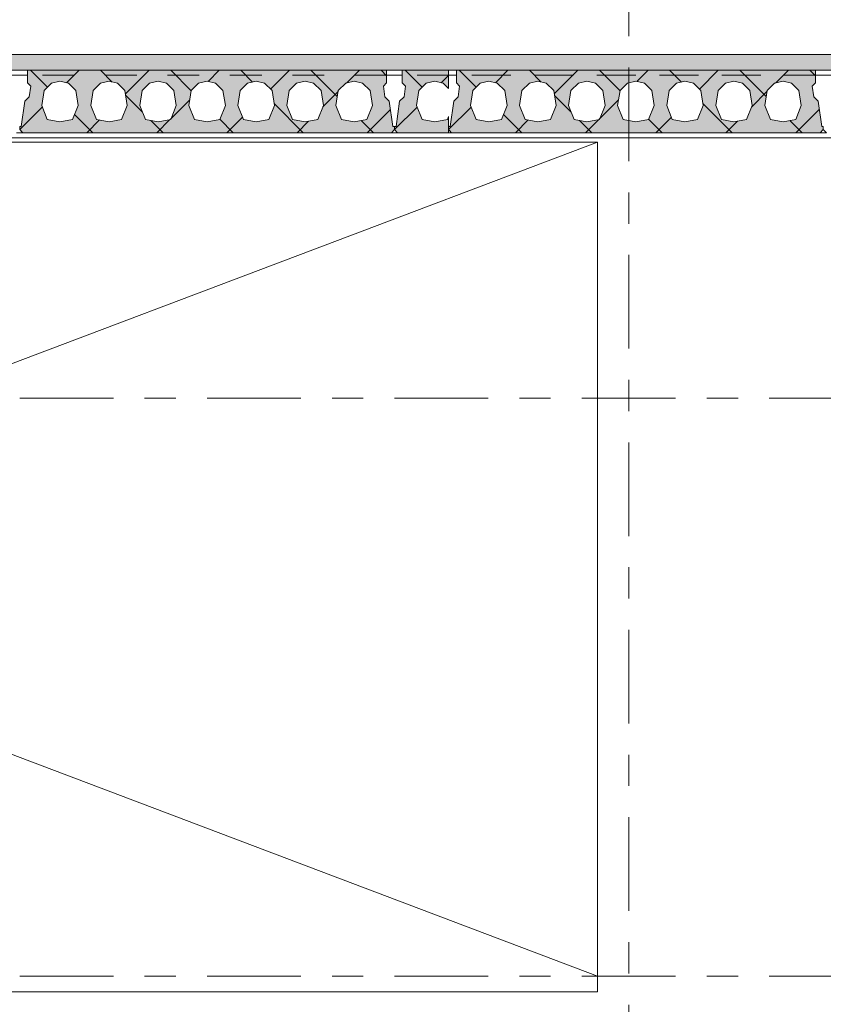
# Model space of a CAD drawing. Header units: millimetres. Extents: x -931 to -90, y -1411 to -817.
# Tile 31 of 63: x -628 to -603, y -1223 to -1192. Entities that reach past the tile are written whole.
import ezdxf

# ---------------------------------------------------------------- set-up
doc = ezdxf.new("R2010")
doc.units = ezdxf.units.MM
for name, pattern in [('XKITLINE00', [0]), ('XKITLINE01', [4, 1, -1, 1, -1]), ('XKITLINE03', [6, 3, -1, 1, -1])]:
    doc.linetypes.add(name, pattern=pattern)
for name, color, linetype, lineweight in [('Grafisch object', 3, 'Continuous', 0), ('Onderdeel', 2, 'Continuous', 0), ('Stramien', 4, 'Continuous', 0)]:
    doc.layers.add(name, color=color, linetype=linetype, lineweight=lineweight)

msp = doc.modelspace()

# ---------------------------------------------------------------- hatches: boundary and pattern name
at = {"layer": 'Onderdeel'}
for points in [[(-590.703, -1193.277), (-712.434, -1193.277), (-712.434, -1192.777), (-590.703, -1192.777)], [(-616.334, -1195.277), (-616.434, -1195.177), (-616.434, -1195.077), (-616.384, -1195.077), (-616.269, -1194.271), (-616.128, -1194.13), (-616.078, -1193.784), (-616.184, -1193.677), (-616.184, -1193.277), (-614.703, -1193.277), (-614.703, -1193.859), (-614.873, -1193.694), (-615.144, -1193.627), (-615.416, -1193.694), (-615.653, -1193.925), (-615.729, -1194.409), (-615.549, -1194.851), (-615.144, -1194.927), (-614.739, -1194.851), (-614.703, -1194.763), (-614.703, -1195.277)]]:
    msp.add_hatch(color=256, dxfattribs=at).paths.add_polyline_path(points, flags=17)
h = msp.add_hatch(color=256, dxfattribs=at)
h.paths.add_polyline_path([(-628.334, -1195.277), (-628.434, -1195.177), (-628.434, -1195.077), (-628.384, -1195.077), (-628.269, -1194.271), (-628.128, -1194.13), (-628.078, -1193.784), (-628.184, -1193.677), (-628.184, -1193.277), (-616.684, -1193.277), (-616.684, -1193.677), (-616.79, -1193.784), (-616.741, -1194.13), (-616.599, -1194.271), (-616.484, -1195.077), (-616.434, -1195.077), (-616.434, -1195.177), (-616.534, -1195.277)], flags=17)
h.paths.add_polyline_path([(-627.144, -1193.627), (-627.416, -1193.694), (-627.653, -1193.925), (-627.729, -1194.409), (-627.549, -1194.851), (-627.144, -1194.927), (-626.739, -1194.851), (-626.559, -1194.409), (-626.635, -1193.925), (-626.873, -1193.694)])
h.paths.add_polyline_path([(-625.574, -1193.627), (-625.846, -1193.694), (-626.083, -1193.925), (-626.159, -1194.409), (-625.979, -1194.851), (-625.574, -1194.927), (-625.169, -1194.851), (-624.989, -1194.409), (-625.065, -1193.925), (-625.303, -1193.694)])
h.paths.add_polyline_path([(-624.004, -1193.627), (-624.276, -1193.694), (-624.513, -1193.925), (-624.589, -1194.409), (-624.409, -1194.851), (-624.004, -1194.927), (-623.599, -1194.851), (-623.419, -1194.409), (-623.495, -1193.925), (-623.733, -1193.694)])
h.paths.add_polyline_path([(-622.434, -1193.627), (-622.706, -1193.694), (-622.943, -1193.925), (-623.019, -1194.409), (-622.839, -1194.851), (-622.434, -1194.927), (-622.029, -1194.851), (-621.849, -1194.409), (-621.925, -1193.925), (-622.163, -1193.694)])
h.paths.add_polyline_path([(-620.864, -1193.627), (-621.136, -1193.694), (-621.373, -1193.925), (-621.449, -1194.409), (-621.269, -1194.851), (-620.864, -1194.927), (-620.459, -1194.851), (-620.279, -1194.409), (-620.355, -1193.925), (-620.593, -1193.694)])
h.paths.add_polyline_path([(-619.294, -1193.627), (-619.566, -1193.694), (-619.803, -1193.925), (-619.879, -1194.409), (-619.699, -1194.851), (-619.294, -1194.927), (-618.889, -1194.851), (-618.709, -1194.409), (-618.785, -1193.925), (-619.023, -1193.694)])
h.paths.add_polyline_path([(-617.724, -1193.627), (-617.996, -1193.694), (-618.233, -1193.925), (-618.309, -1194.409), (-618.129, -1194.851), (-617.724, -1194.927), (-617.319, -1194.851), (-617.139, -1194.409), (-617.215, -1193.925), (-617.453, -1193.694)])
h = msp.add_hatch(color=256, dxfattribs=at)
h.paths.add_polyline_path([(-614.603, -1195.277), (-614.703, -1195.177), (-614.703, -1195.077), (-614.653, -1195.077), (-614.538, -1194.271), (-614.396, -1194.13), (-614.347, -1193.784), (-614.453, -1193.677), (-614.453, -1193.277), (-602.953, -1193.277), (-602.953, -1193.677), (-603.059, -1193.784), (-603.01, -1194.13), (-602.868, -1194.271), (-602.753, -1195.077), (-602.703, -1195.077), (-602.703, -1195.177), (-602.803, -1195.277)], flags=17)
h.paths.add_polyline_path([(-613.413, -1193.627), (-613.685, -1193.694), (-613.922, -1193.925), (-613.998, -1194.409), (-613.818, -1194.851), (-613.413, -1194.927), (-613.008, -1194.851), (-612.828, -1194.409), (-612.904, -1193.925), (-613.142, -1193.694)])
h.paths.add_polyline_path([(-611.843, -1193.627), (-612.115, -1193.694), (-612.352, -1193.925), (-612.428, -1194.409), (-612.248, -1194.851), (-611.843, -1194.927), (-611.438, -1194.851), (-611.258, -1194.409), (-611.334, -1193.925), (-611.572, -1193.694)])
h.paths.add_polyline_path([(-610.273, -1193.627), (-610.545, -1193.694), (-610.782, -1193.925), (-610.858, -1194.409), (-610.678, -1194.851), (-610.273, -1194.927), (-609.868, -1194.851), (-609.688, -1194.409), (-609.764, -1193.925), (-610.002, -1193.694)])
h.paths.add_polyline_path([(-608.703, -1193.627), (-608.975, -1193.694), (-609.212, -1193.925), (-609.288, -1194.409), (-609.108, -1194.851), (-608.703, -1194.927), (-608.298, -1194.851), (-608.118, -1194.409), (-608.194, -1193.925), (-608.432, -1193.694)])
h.paths.add_polyline_path([(-607.133, -1193.627), (-607.405, -1193.694), (-607.642, -1193.925), (-607.718, -1194.409), (-607.538, -1194.851), (-607.133, -1194.927), (-606.728, -1194.851), (-606.548, -1194.409), (-606.624, -1193.925), (-606.862, -1193.694)])
h.paths.add_polyline_path([(-605.563, -1193.627), (-605.835, -1193.694), (-606.072, -1193.925), (-606.148, -1194.409), (-605.968, -1194.851), (-605.563, -1194.927), (-605.158, -1194.851), (-604.978, -1194.409), (-605.054, -1193.925), (-605.292, -1193.694)])
h.paths.add_polyline_path([(-603.993, -1193.627), (-604.265, -1193.694), (-604.502, -1193.925), (-604.578, -1194.409), (-604.398, -1194.851), (-603.993, -1194.927), (-603.588, -1194.851), (-603.408, -1194.409), (-603.484, -1193.925), (-603.722, -1193.694)])

# ---------------------------------------------------------------- linework, layer by layer
at = {"layer": 'Grafisch object', "linetype": 'XKITLINE00', "lineweight": 0}
for p, q in [((-609.937, -1195.577), (-680.489, -1222.277)), ((-680.489, -1195.577), (-609.937, -1222.277))]:
    msp.add_line(p, q, dxfattribs=at)
at = {"layer": 'Onderdeel', "linetype": 'XKITLINE00', "lineweight": 0}
for p, q in [((-590.703, -1192.777), (-712.434, -1192.777)), ((-590.703, -1193.277), (-712.434, -1193.277)), ((-628.184, -1193.277), (-628.184, -1193.277)), ((-616.684, -1193.277), (-628.184, -1193.277)), ((-628.184, -1193.677), (-628.184, -1193.277)), ((-627.546, -1193.82), (-628.089, -1193.277)), ((-626.936, -1193.679), (-626.534, -1193.277)), ((-625.468, -1193.654), (-625.844, -1193.277)), ((-625.047, -1194.036), (-624.289, -1193.277)), ((-622.944, -1193.933), (-623.599, -1193.277)), ((-622.402, -1193.636), (-622.044, -1193.277)), ((-620.976, -1193.655), (-621.354, -1193.277)), ((-620.401, -1193.88), (-619.799, -1193.277)), ((-618.264, -1194.122), (-619.109, -1193.277)), ((-617.965, -1193.688), (-617.554, -1193.277)), ((-616.684, -1193.457), (-616.864, -1193.277)), ((-616.684, -1193.277), (-616.684, -1193.277)), ((-616.684, -1193.677), (-616.684, -1193.277)), ((-616.184, -1193.277), (-616.184, -1193.277)), ((-616.184, -1193.277), (-614.703, -1193.277)), ((-616.184, -1193.677), (-616.184, -1193.277)), ((-615.546, -1193.82), (-616.089, -1193.277)), ((-614.703, -1193.859), (-614.703, -1193.277)), ((-614.453, -1193.277), (-614.453, -1193.277)), ((-602.953, -1193.277), (-614.453, -1193.277)), ((-614.453, -1193.677), (-614.453, -1193.277)), ((-613.815, -1193.82), (-614.358, -1193.277)), ((-613.204, -1193.679), (-612.803, -1193.277)), ((-611.737, -1193.654), (-612.113, -1193.277)), ((-611.316, -1194.036), (-610.558, -1193.277)), ((-609.212, -1193.933), (-609.868, -1193.277)), ((-608.671, -1193.636), (-608.313, -1193.277)), ((-607.245, -1193.655), (-607.623, -1193.277)), ((-606.67, -1193.88), (-606.068, -1193.277)), ((-604.533, -1194.122), (-605.378, -1193.277)), ((-604.234, -1193.688), (-603.823, -1193.277)), ((-602.953, -1193.457), (-603.133, -1193.277)), ((-602.953, -1193.277), (-602.953, -1193.277)), ((-602.953, -1193.677), (-602.953, -1193.277)), ((-628.184, -1193.437), (-628.684, -1193.437)), ((-616.184, -1193.437), (-616.684, -1193.437)), ((-614.936, -1193.679), (-614.703, -1193.446)), ((-614.453, -1193.437), (-614.703, -1193.437)), ((-602.453, -1193.437), (-602.953, -1193.437)), ((-628.184, -1193.677), (-628.184, -1193.677)), ((-628.078, -1193.784), (-628.184, -1193.677)), ((-628.128, -1194.13), (-628.078, -1193.784)), ((-628.078, -1193.784), (-628.078, -1193.784)), ((-627.416, -1193.694), (-627.653, -1193.925)), ((-627.144, -1193.627), (-627.416, -1193.694)), ((-627.416, -1193.694), (-627.416, -1193.694)), ((-627.144, -1193.627), (-627.144, -1193.627)), ((-626.873, -1193.694), (-627.144, -1193.627)), ((-626.873, -1193.694), (-626.873, -1193.694)), ((-626.635, -1193.925), (-626.873, -1193.694)), ((-625.846, -1193.694), (-626.083, -1193.925)), ((-625.574, -1193.627), (-625.846, -1193.694)), ((-625.846, -1193.694), (-625.846, -1193.694)), ((-625.574, -1193.627), (-625.574, -1193.627)), ((-625.303, -1193.694), (-625.574, -1193.627)), ((-625.303, -1193.694), (-625.303, -1193.694)), ((-625.065, -1193.925), (-625.303, -1193.694)), ((-624.276, -1193.694), (-624.513, -1193.925)), ((-624.004, -1193.627), (-624.276, -1193.694)), ((-624.276, -1193.694), (-624.276, -1193.694)), ((-624.004, -1193.627), (-624.004, -1193.627)), ((-623.733, -1193.694), (-624.004, -1193.627)), ((-623.733, -1193.694), (-623.733, -1193.694)), ((-623.495, -1193.925), (-623.733, -1193.694)), ((-622.706, -1193.694), (-622.943, -1193.925)), ((-622.434, -1193.627), (-622.706, -1193.694)), ((-622.706, -1193.694), (-622.706, -1193.694)), ((-622.434, -1193.627), (-622.434, -1193.627)), ((-622.163, -1193.694), (-622.434, -1193.627)), ((-622.163, -1193.694), (-622.163, -1193.694)), ((-621.925, -1193.925), (-622.163, -1193.694)), ((-621.136, -1193.694), (-621.373, -1193.925)), ((-620.864, -1193.627), (-621.136, -1193.694)), ((-621.136, -1193.694), (-621.136, -1193.694)), ((-620.864, -1193.627), (-620.864, -1193.627)), ((-620.593, -1193.694), (-620.864, -1193.627)), ((-620.593, -1193.694), (-620.593, -1193.694)), ((-620.355, -1193.925), (-620.593, -1193.694)), ((-619.566, -1193.694), (-619.803, -1193.925)), ((-619.294, -1193.627), (-619.566, -1193.694)), ((-619.566, -1193.694), (-619.566, -1193.694)), ((-619.294, -1193.627), (-619.294, -1193.627)), ((-619.023, -1193.694), (-619.294, -1193.627)), ((-619.023, -1193.694), (-619.023, -1193.694)), ((-618.785, -1193.925), (-619.023, -1193.694)), ((-617.996, -1193.694), (-618.233, -1193.925)), ((-617.724, -1193.627), (-617.996, -1193.694)), ((-617.996, -1193.694), (-617.996, -1193.694)), ((-617.724, -1193.627), (-617.724, -1193.627)), ((-617.453, -1193.694), (-617.724, -1193.627)), ((-617.453, -1193.694), (-617.453, -1193.694)), ((-617.215, -1193.925), (-617.453, -1193.694)), ((-616.684, -1193.677), (-616.79, -1193.784)), ((-616.79, -1193.784), (-616.79, -1193.784)), ((-616.79, -1193.784), (-616.741, -1194.13)), ((-616.684, -1193.677), (-616.684, -1193.677)), ((-616.184, -1193.677), (-616.184, -1193.677)), ((-616.078, -1193.784), (-616.184, -1193.677)), ((-616.128, -1194.13), (-616.078, -1193.784)), ((-616.078, -1193.784), (-616.078, -1193.784)), ((-615.416, -1193.694), (-615.653, -1193.925)), ((-615.144, -1193.627), (-615.416, -1193.694)), ((-615.416, -1193.694), (-615.416, -1193.694)), ((-615.144, -1193.627), (-615.144, -1193.627)), ((-614.873, -1193.694), (-615.144, -1193.627)), ((-614.873, -1193.694), (-614.873, -1193.694)), ((-614.703, -1193.859), (-614.873, -1193.694)), ((-614.703, -1193.859), (-614.703, -1193.859)), ((-614.453, -1193.677), (-614.453, -1193.677)), ((-614.347, -1193.784), (-614.453, -1193.677)), ((-614.396, -1194.13), (-614.347, -1193.784)), ((-614.347, -1193.784), (-614.347, -1193.784)), ((-613.685, -1193.694), (-613.922, -1193.925)), ((-613.413, -1193.627), (-613.685, -1193.694)), ((-613.685, -1193.694), (-613.685, -1193.694)), ((-613.413, -1193.627), (-613.413, -1193.627)), ((-613.142, -1193.694), (-613.413, -1193.627)), ((-613.142, -1193.694), (-613.142, -1193.694)), ((-612.904, -1193.925), (-613.142, -1193.694)), ((-612.115, -1193.694), (-612.352, -1193.925)), ((-611.843, -1193.627), (-612.115, -1193.694)), ((-612.115, -1193.694), (-612.115, -1193.694)), ((-611.843, -1193.627), (-611.843, -1193.627)), ((-611.572, -1193.694), (-611.843, -1193.627)), ((-611.572, -1193.694), (-611.572, -1193.694)), ((-611.334, -1193.925), (-611.572, -1193.694)), ((-610.545, -1193.694), (-610.782, -1193.925)), ((-610.273, -1193.627), (-610.545, -1193.694)), ((-610.545, -1193.694), (-610.545, -1193.694)), ((-610.273, -1193.627), (-610.273, -1193.627)), ((-610.002, -1193.694), (-610.273, -1193.627)), ((-610.002, -1193.694), (-610.002, -1193.694)), ((-609.764, -1193.925), (-610.002, -1193.694)), ((-608.975, -1193.694), (-609.212, -1193.925)), ((-608.703, -1193.627), (-608.975, -1193.694)), ((-608.975, -1193.694), (-608.975, -1193.694)), ((-608.703, -1193.627), (-608.703, -1193.627)), ((-608.432, -1193.694), (-608.703, -1193.627)), ((-608.432, -1193.694), (-608.432, -1193.694)), ((-608.194, -1193.925), (-608.432, -1193.694)), ((-607.405, -1193.694), (-607.642, -1193.925)), ((-607.133, -1193.627), (-607.405, -1193.694)), ((-607.405, -1193.694), (-607.405, -1193.694)), ((-607.133, -1193.627), (-607.133, -1193.627)), ((-606.862, -1193.694), (-607.133, -1193.627)), ((-606.862, -1193.694), (-606.862, -1193.694)), ((-606.624, -1193.925), (-606.862, -1193.694)), ((-605.835, -1193.694), (-606.072, -1193.925)), ((-605.563, -1193.627), (-605.835, -1193.694)), ((-605.835, -1193.694), (-605.835, -1193.694)), ((-605.563, -1193.627), (-605.563, -1193.627)), ((-605.292, -1193.694), (-605.563, -1193.627)), ((-605.292, -1193.694), (-605.292, -1193.694)), ((-605.054, -1193.925), (-605.292, -1193.694)), ((-604.265, -1193.694), (-604.502, -1193.925)), ((-603.993, -1193.627), (-604.265, -1193.694)), ((-604.265, -1193.694), (-604.265, -1193.694)), ((-603.993, -1193.627), (-603.993, -1193.627)), ((-603.722, -1193.694), (-603.993, -1193.627)), ((-603.722, -1193.694), (-603.722, -1193.694)), ((-603.484, -1193.925), (-603.722, -1193.694)), ((-602.953, -1193.677), (-603.059, -1193.784)), ((-603.059, -1193.784), (-603.059, -1193.784)), ((-603.059, -1193.784), (-603.01, -1194.13)), ((-602.953, -1193.677), (-602.953, -1193.677)), ((-628.269, -1194.271), (-628.128, -1194.13)), ((-628.128, -1194.13), (-628.128, -1194.13)), ((-627.653, -1193.925), (-627.729, -1194.409)), ((-627.654, -1193.925), (-627.653, -1193.925)), ((-626.635, -1193.925), (-626.635, -1193.925)), ((-626.559, -1194.409), (-626.635, -1193.925)), ((-626.083, -1193.925), (-626.159, -1194.409)), ((-626.084, -1193.925), (-626.083, -1193.925)), ((-625.065, -1193.925), (-625.065, -1193.925)), ((-624.989, -1194.409), (-625.065, -1193.925)), ((-624.505, -1194.617), (-625.04, -1194.081)), ((-624.513, -1193.925), (-624.589, -1194.409)), ((-624.514, -1193.925), (-624.513, -1193.925)), ((-623.607, -1194.84), (-622.99, -1194.224)), ((-623.495, -1193.925), (-623.495, -1193.925)), ((-623.419, -1194.409), (-623.495, -1193.925)), ((-622.943, -1193.925), (-623.019, -1194.409)), ((-622.944, -1193.925), (-622.943, -1193.925)), ((-621.925, -1193.925), (-621.925, -1193.925)), ((-621.849, -1194.409), (-621.925, -1193.925)), ((-621.373, -1193.925), (-621.449, -1194.409)), ((-621.374, -1193.925), (-621.373, -1193.925)), ((-620.355, -1193.925), (-620.355, -1193.925)), ((-620.279, -1194.409), (-620.355, -1193.925)), ((-619.803, -1193.925), (-619.879, -1194.409)), ((-619.804, -1193.925), (-619.803, -1193.925)), ((-618.785, -1193.925), (-618.785, -1193.925)), ((-618.709, -1194.409), (-618.785, -1193.925)), ((-618.726, -1194.449), (-618.238, -1193.961)), ((-618.233, -1193.925), (-618.309, -1194.409)), ((-618.234, -1193.925), (-618.233, -1193.925)), ((-617.215, -1193.925), (-617.215, -1193.925)), ((-617.139, -1194.409), (-617.215, -1193.925)), ((-616.741, -1194.13), (-616.741, -1194.13)), ((-616.741, -1194.13), (-616.599, -1194.271)), ((-616.269, -1194.271), (-616.128, -1194.13)), ((-616.128, -1194.13), (-616.128, -1194.13)), ((-615.653, -1193.925), (-615.729, -1194.409)), ((-615.654, -1193.925), (-615.653, -1193.925)), ((-614.538, -1194.271), (-614.396, -1194.13)), ((-614.396, -1194.13), (-614.396, -1194.13)), ((-613.922, -1193.925), (-613.998, -1194.409)), ((-613.922, -1193.925), (-613.922, -1193.925)), ((-612.904, -1193.925), (-612.904, -1193.925)), ((-612.828, -1194.409), (-612.904, -1193.925)), ((-612.352, -1193.925), (-612.428, -1194.409)), ((-612.352, -1193.925), (-612.352, -1193.925)), ((-611.334, -1193.925), (-611.334, -1193.925)), ((-611.258, -1194.409), (-611.334, -1193.925)), ((-610.773, -1194.617), (-611.309, -1194.081)), ((-610.782, -1193.925), (-610.858, -1194.409)), ((-610.782, -1193.925), (-610.782, -1193.925)), ((-609.876, -1194.84), (-609.259, -1194.224)), ((-609.764, -1193.925), (-609.764, -1193.925)), ((-609.688, -1194.409), (-609.764, -1193.925)), ((-609.212, -1193.925), (-609.288, -1194.409)), ((-609.212, -1193.925), (-609.212, -1193.925)), ((-608.194, -1193.925), (-608.194, -1193.925)), ((-608.118, -1194.409), (-608.194, -1193.925)), ((-607.642, -1193.925), (-607.718, -1194.409)), ((-607.642, -1193.925), (-607.642, -1193.925)), ((-606.624, -1193.925), (-606.624, -1193.925)), ((-606.548, -1194.409), (-606.624, -1193.925)), ((-606.072, -1193.925), (-606.148, -1194.409)), ((-606.072, -1193.925), (-606.072, -1193.925)), ((-605.054, -1193.925), (-605.054, -1193.925)), ((-604.978, -1194.409), (-605.054, -1193.925)), ((-604.994, -1194.449), (-604.507, -1193.961)), ((-604.502, -1193.925), (-604.578, -1194.409)), ((-604.502, -1193.925), (-604.502, -1193.925)), ((-603.484, -1193.925), (-603.484, -1193.925)), ((-603.408, -1194.409), (-603.484, -1193.925)), ((-603.01, -1194.13), (-603.01, -1194.13)), ((-603.01, -1194.13), (-602.868, -1194.271)), ((-628.434, -1195.177), (-627.711, -1194.454)), ((-628.269, -1194.271), (-628.384, -1195.077)), ((-628.269, -1194.271), (-628.269, -1194.271)), ((-627.729, -1194.409), (-627.729, -1194.409)), ((-627.729, -1194.409), (-627.549, -1194.851)), ((-626.739, -1194.851), (-626.559, -1194.409)), ((-626.559, -1194.409), (-626.559, -1194.409)), ((-626.159, -1194.409), (-626.159, -1194.409)), ((-626.159, -1194.409), (-625.979, -1194.851)), ((-625.169, -1194.851), (-624.989, -1194.409)), ((-624.989, -1194.409), (-624.989, -1194.409)), ((-624.589, -1194.409), (-624.589, -1194.409)), ((-624.589, -1194.409), (-624.409, -1194.851)), ((-623.599, -1194.851), (-623.419, -1194.409)), ((-623.419, -1194.409), (-623.419, -1194.409)), ((-623.019, -1194.409), (-623.019, -1194.409)), ((-623.019, -1194.409), (-622.839, -1194.851)), ((-622.029, -1194.851), (-621.849, -1194.409)), ((-621.849, -1194.409), (-621.849, -1194.409)), ((-621.449, -1194.409), (-621.449, -1194.409)), ((-621.449, -1194.409), (-621.269, -1194.851)), ((-620.459, -1194.851), (-620.279, -1194.409)), ((-619.354, -1195.277), (-620.29, -1194.342)), ((-620.279, -1194.409), (-620.279, -1194.409)), ((-619.879, -1194.409), (-619.879, -1194.409)), ((-619.879, -1194.409), (-619.699, -1194.851)), ((-618.889, -1194.851), (-618.709, -1194.409)), ((-618.709, -1194.409), (-618.709, -1194.409)), ((-618.309, -1194.409), (-618.309, -1194.409)), ((-618.309, -1194.409), (-618.129, -1194.851)), ((-617.319, -1194.851), (-617.139, -1194.409)), ((-617.309, -1195.277), (-616.562, -1194.531)), ((-617.139, -1194.409), (-617.139, -1194.409)), ((-616.599, -1194.271), (-616.599, -1194.271)), ((-616.599, -1194.271), (-616.484, -1195.077)), ((-616.434, -1195.177), (-615.711, -1194.454)), ((-616.269, -1194.271), (-616.384, -1195.077)), ((-616.269, -1194.271), (-616.269, -1194.271)), ((-615.729, -1194.409), (-615.729, -1194.409)), ((-615.729, -1194.409), (-615.549, -1194.851)), ((-614.703, -1195.177), (-613.98, -1194.454)), ((-614.538, -1194.271), (-614.653, -1195.077)), ((-614.538, -1194.271), (-614.538, -1194.271)), ((-613.998, -1194.409), (-613.998, -1194.409)), ((-613.998, -1194.409), (-613.818, -1194.851)), ((-613.008, -1194.851), (-612.828, -1194.409)), ((-612.828, -1194.409), (-612.828, -1194.409)), ((-612.428, -1194.409), (-612.428, -1194.409)), ((-612.428, -1194.409), (-612.248, -1194.851)), ((-611.438, -1194.851), (-611.258, -1194.409)), ((-611.258, -1194.409), (-611.258, -1194.409)), ((-610.858, -1194.409), (-610.858, -1194.409)), ((-610.858, -1194.409), (-610.678, -1194.851)), ((-609.868, -1194.851), (-609.688, -1194.409)), ((-609.688, -1194.409), (-609.688, -1194.409)), ((-609.288, -1194.409), (-609.288, -1194.409)), ((-609.288, -1194.409), (-609.108, -1194.851)), ((-608.298, -1194.851), (-608.118, -1194.409)), ((-608.118, -1194.409), (-608.118, -1194.409)), ((-607.718, -1194.409), (-607.718, -1194.409)), ((-607.718, -1194.409), (-607.538, -1194.851)), ((-606.728, -1194.851), (-606.548, -1194.409)), ((-605.623, -1195.277), (-606.559, -1194.342)), ((-606.548, -1194.409), (-606.548, -1194.409)), ((-606.148, -1194.409), (-606.148, -1194.409)), ((-606.148, -1194.409), (-605.968, -1194.851)), ((-605.158, -1194.851), (-604.978, -1194.409)), ((-604.978, -1194.409), (-604.978, -1194.409)), ((-604.578, -1194.409), (-604.578, -1194.409)), ((-604.578, -1194.409), (-604.398, -1194.851)), ((-603.588, -1194.851), (-603.408, -1194.409)), ((-603.578, -1195.277), (-602.831, -1194.531)), ((-603.408, -1194.409), (-603.408, -1194.409)), ((-602.868, -1194.271), (-602.868, -1194.271)), ((-602.868, -1194.271), (-602.753, -1195.077)), ((-627.55, -1194.851), (-627.549, -1194.851)), ((-627.549, -1194.851), (-627.144, -1194.927)), ((-627.144, -1194.927), (-626.739, -1194.851)), ((-626.739, -1194.851), (-626.739, -1194.851)), ((-626.089, -1195.277), (-626.674, -1194.692)), ((-625.98, -1194.851), (-625.979, -1194.851)), ((-625.979, -1194.851), (-625.574, -1194.927)), ((-625.574, -1194.927), (-625.169, -1194.851)), ((-625.169, -1194.851), (-625.169, -1194.851)), ((-624.41, -1194.851), (-624.409, -1194.851)), ((-624.409, -1194.851), (-624.004, -1194.927)), ((-624.044, -1195.277), (-623.622, -1194.855)), ((-624.004, -1194.927), (-623.599, -1194.851)), ((-623.599, -1194.851), (-623.599, -1194.851)), ((-622.84, -1194.851), (-622.839, -1194.851)), ((-622.839, -1194.851), (-622.434, -1194.927)), ((-622.434, -1194.927), (-622.029, -1194.851)), ((-622.029, -1194.851), (-622.029, -1194.851)), ((-621.599, -1195.277), (-622.028, -1194.848)), ((-621.799, -1195.277), (-621.299, -1194.778)), ((-621.27, -1194.851), (-621.269, -1194.851)), ((-621.269, -1194.851), (-620.864, -1194.927)), ((-620.864, -1194.927), (-620.459, -1194.851)), ((-620.459, -1194.851), (-620.459, -1194.851)), ((-619.7, -1194.851), (-619.699, -1194.851)), ((-619.699, -1194.851), (-619.294, -1194.927)), ((-619.294, -1194.927), (-618.889, -1194.851)), ((-618.889, -1194.851), (-618.889, -1194.851)), ((-618.13, -1194.851), (-618.129, -1194.851)), ((-618.129, -1194.851), (-617.724, -1194.927)), ((-617.724, -1194.927), (-617.319, -1194.851)), ((-617.319, -1194.851), (-617.319, -1194.851)), ((-615.55, -1194.851), (-615.549, -1194.851)), ((-615.549, -1194.851), (-615.144, -1194.927)), ((-615.144, -1194.927), (-614.739, -1194.851)), ((-614.739, -1194.851), (-614.703, -1194.763)), ((-614.739, -1194.851), (-614.739, -1194.851)), ((-614.703, -1194.763), (-614.703, -1194.763)), ((-614.703, -1194.763), (-614.703, -1195.277)), ((-613.818, -1194.851), (-613.818, -1194.851)), ((-613.818, -1194.851), (-613.413, -1194.927)), ((-613.413, -1194.927), (-613.008, -1194.851)), ((-613.008, -1194.851), (-613.008, -1194.851)), ((-612.358, -1195.277), (-612.943, -1194.692)), ((-612.248, -1194.851), (-612.248, -1194.851)), ((-612.248, -1194.851), (-611.843, -1194.927)), ((-611.843, -1194.927), (-611.438, -1194.851)), ((-611.438, -1194.851), (-611.438, -1194.851)), ((-610.678, -1194.851), (-610.678, -1194.851)), ((-610.678, -1194.851), (-610.273, -1194.927)), ((-610.313, -1195.277), (-609.891, -1194.855)), ((-610.273, -1194.927), (-609.868, -1194.851)), ((-609.868, -1194.851), (-609.868, -1194.851)), ((-609.108, -1194.851), (-609.108, -1194.851)), ((-609.108, -1194.851), (-608.703, -1194.927)), ((-608.703, -1194.927), (-608.298, -1194.851)), ((-608.298, -1194.851), (-608.298, -1194.851)), ((-607.868, -1195.277), (-608.297, -1194.848)), ((-608.068, -1195.277), (-607.568, -1194.778)), ((-607.538, -1194.851), (-607.538, -1194.851)), ((-607.538, -1194.851), (-607.133, -1194.927)), ((-607.133, -1194.927), (-606.728, -1194.851)), ((-606.728, -1194.851), (-606.728, -1194.851)), ((-605.968, -1194.851), (-605.968, -1194.851)), ((-605.968, -1194.851), (-605.563, -1194.927)), ((-605.563, -1194.927), (-605.158, -1194.851)), ((-605.158, -1194.851), (-605.158, -1194.851)), ((-604.398, -1194.851), (-604.398, -1194.851)), ((-604.398, -1194.851), (-603.993, -1194.927)), ((-603.993, -1194.927), (-603.588, -1194.851)), ((-603.588, -1194.851), (-603.588, -1194.851)), ((-628.434, -1195.077), (-628.434, -1195.077)), ((-628.384, -1195.077), (-628.434, -1195.077)), ((-628.434, -1195.177), (-628.434, -1195.077)), ((-628.384, -1195.077), (-628.384, -1195.077)), ((-627.144, -1194.927), (-627.144, -1194.927)), ((-626.289, -1195.277), (-625.881, -1194.869)), ((-625.574, -1194.927), (-625.574, -1194.927)), ((-623.844, -1195.277), (-624.238, -1194.883)), ((-624.004, -1194.927), (-624.004, -1194.927)), ((-622.434, -1194.927), (-622.434, -1194.927)), ((-620.864, -1194.927), (-620.864, -1194.927)), ((-619.554, -1195.277), (-619.183, -1194.906)), ((-619.294, -1194.927), (-619.294, -1194.927)), ((-617.724, -1194.927), (-617.724, -1194.927)), ((-617.109, -1195.277), (-617.501, -1194.885)), ((-616.484, -1195.077), (-616.484, -1195.077)), ((-616.434, -1195.077), (-616.484, -1195.077)), ((-616.434, -1195.077), (-616.434, -1195.077)), ((-616.434, -1195.177), (-616.434, -1195.077)), ((-616.434, -1195.177), (-616.434, -1195.077)), ((-616.434, -1195.077), (-616.434, -1195.077)), ((-616.384, -1195.077), (-616.434, -1195.077)), ((-616.384, -1195.077), (-616.384, -1195.077)), ((-615.144, -1194.927), (-615.144, -1194.927)), ((-614.703, -1195.077), (-614.703, -1195.077)), ((-614.653, -1195.077), (-614.703, -1195.077)), ((-614.703, -1195.177), (-614.703, -1195.077)), ((-614.653, -1195.077), (-614.653, -1195.077)), ((-613.413, -1194.927), (-613.413, -1194.927)), ((-612.558, -1195.277), (-612.15, -1194.869)), ((-611.843, -1194.927), (-611.843, -1194.927)), ((-610.113, -1195.277), (-610.507, -1194.883)), ((-610.273, -1194.927), (-610.273, -1194.927)), ((-608.703, -1194.927), (-608.703, -1194.927)), ((-607.133, -1194.927), (-607.133, -1194.927)), ((-605.823, -1195.277), (-605.452, -1194.906)), ((-605.563, -1194.927), (-605.563, -1194.927)), ((-603.993, -1194.927), (-603.993, -1194.927)), ((-603.378, -1195.277), (-603.77, -1194.885)), ((-602.753, -1195.077), (-602.753, -1195.077)), ((-602.703, -1195.077), (-602.753, -1195.077)), ((-602.703, -1195.077), (-602.703, -1195.077)), ((-602.703, -1195.177), (-602.703, -1195.077)), ((-602.703, -1195.077), (-602.703, -1195.077)), ((-590.703, -1195.437), (-712.434, -1195.437)), ((-628.334, -1195.277), (-628.534, -1195.277)), ((-628.434, -1195.177), (-628.434, -1195.177)), ((-628.376, -1195.236), (-628.434, -1195.177)), ((-628.434, -1195.177), (-628.434, -1195.177)), ((-628.434, -1195.177), (-628.434, -1195.177)), ((-628.434, -1195.177), (-628.334, -1195.277)), ((-628.334, -1195.277), (-628.334, -1195.277)), ((-616.534, -1195.277), (-628.334, -1195.277)), ((-616.434, -1195.177), (-616.534, -1195.277)), ((-616.334, -1195.277), (-616.534, -1195.277)), ((-616.534, -1195.277), (-616.534, -1195.277)), ((-616.434, -1195.177), (-616.434, -1195.177)), ((-616.335, -1195.276), (-616.434, -1195.177)), ((-616.434, -1195.177), (-616.434, -1195.177)), ((-616.434, -1195.177), (-616.434, -1195.177)), ((-616.434, -1195.177), (-616.434, -1195.177)), ((-616.334, -1195.277), (-616.434, -1195.177)), ((-616.334, -1195.277), (-616.334, -1195.277)), ((-614.703, -1195.277), (-616.334, -1195.277)), ((-614.703, -1195.177), (-614.703, -1195.177)), ((-614.645, -1195.236), (-614.703, -1195.177)), ((-614.703, -1195.177), (-614.703, -1195.177)), ((-614.703, -1195.177), (-614.703, -1195.177)), ((-614.703, -1195.177), (-614.603, -1195.277)), ((-614.603, -1195.277), (-614.703, -1195.277)), ((-614.703, -1195.277), (-614.703, -1195.277)), ((-614.603, -1195.277), (-614.603, -1195.277)), ((-602.803, -1195.277), (-614.603, -1195.277)), ((-602.703, -1195.177), (-602.803, -1195.277)), ((-602.603, -1195.277), (-602.803, -1195.277)), ((-602.803, -1195.277), (-602.803, -1195.277)), ((-602.703, -1195.177), (-602.703, -1195.177)), ((-602.703, -1195.177), (-602.703, -1195.177)), ((-609.937, -1195.577), (-680.489, -1195.577)), ((-609.937, -1222.777), (-609.937, -1195.577)), ((-609.937, -1222.777), (-680.489, -1222.777))]:
    msp.add_line(p, q, dxfattribs=at)
at = {"layer": 'Onderdeel', "linetype": 'XKITLINE01', "lineweight": 0}
for p, q in [((-628.184, -1193.677), (-628.184, -1193.277)), ((-616.684, -1193.277), (-616.684, -1193.677)), ((-616.184, -1193.677), (-616.184, -1193.277)), ((-616.184, -1193.277), (-616.184, -1193.277)), ((-614.703, -1193.859), (-614.703, -1193.277)), ((-614.453, -1193.677), (-614.453, -1193.277)), ((-602.953, -1193.277), (-602.953, -1193.677)), ((-590.703, -1193.437), (-700.184, -1193.437)), ((-616.684, -1193.437), (-628.184, -1193.437)), ((-614.703, -1193.437), (-616.184, -1193.437)), ((-602.953, -1193.437), (-614.453, -1193.437)), ((-628.078, -1193.784), (-628.184, -1193.677)), ((-628.128, -1194.13), (-628.078, -1193.784)), ((-627.416, -1193.694), (-627.654, -1193.925)), ((-627.144, -1193.627), (-627.416, -1193.694)), ((-626.873, -1193.694), (-627.144, -1193.627)), ((-626.635, -1193.925), (-626.873, -1193.694)), ((-625.846, -1193.694), (-626.084, -1193.925)), ((-625.574, -1193.627), (-625.846, -1193.694)), ((-625.303, -1193.694), (-625.574, -1193.627)), ((-625.065, -1193.925), (-625.303, -1193.694)), ((-624.276, -1193.694), (-624.514, -1193.925)), ((-624.004, -1193.627), (-624.276, -1193.694)), ((-623.733, -1193.694), (-624.004, -1193.627)), ((-623.495, -1193.925), (-623.733, -1193.694)), ((-622.706, -1193.694), (-622.944, -1193.925)), ((-622.434, -1193.627), (-622.706, -1193.694)), ((-622.163, -1193.694), (-622.434, -1193.627)), ((-621.925, -1193.925), (-622.163, -1193.694)), ((-621.136, -1193.694), (-621.374, -1193.925)), ((-620.864, -1193.627), (-621.136, -1193.694)), ((-620.593, -1193.694), (-620.864, -1193.627)), ((-620.355, -1193.925), (-620.593, -1193.694)), ((-619.566, -1193.694), (-619.804, -1193.925)), ((-619.294, -1193.627), (-619.566, -1193.694)), ((-619.023, -1193.694), (-619.294, -1193.627)), ((-618.785, -1193.925), (-619.023, -1193.694)), ((-617.996, -1193.694), (-618.234, -1193.925)), ((-617.724, -1193.627), (-617.996, -1193.694)), ((-617.453, -1193.694), (-617.724, -1193.627)), ((-617.215, -1193.925), (-617.453, -1193.694)), ((-616.684, -1193.677), (-616.79, -1193.784)), ((-616.79, -1193.784), (-616.741, -1194.13)), ((-616.078, -1193.784), (-616.184, -1193.677)), ((-616.128, -1194.13), (-616.078, -1193.784)), ((-615.416, -1193.694), (-615.654, -1193.925)), ((-615.144, -1193.627), (-615.416, -1193.694)), ((-614.873, -1193.694), (-615.144, -1193.627)), ((-614.873, -1193.694), (-614.703, -1193.859)), ((-614.347, -1193.784), (-614.453, -1193.677)), ((-614.396, -1194.13), (-614.347, -1193.784)), ((-613.685, -1193.694), (-613.922, -1193.925)), ((-613.413, -1193.627), (-613.685, -1193.694)), ((-613.142, -1193.694), (-613.413, -1193.627)), ((-612.904, -1193.925), (-613.142, -1193.694)), ((-612.115, -1193.694), (-612.352, -1193.925)), ((-611.843, -1193.627), (-612.115, -1193.694)), ((-611.572, -1193.694), (-611.843, -1193.627)), ((-611.334, -1193.925), (-611.572, -1193.694)), ((-610.545, -1193.694), (-610.782, -1193.925)), ((-610.273, -1193.627), (-610.545, -1193.694)), ((-610.002, -1193.694), (-610.273, -1193.627)), ((-609.764, -1193.925), (-610.002, -1193.694)), ((-608.975, -1193.694), (-609.212, -1193.925)), ((-608.703, -1193.627), (-608.975, -1193.694)), ((-608.432, -1193.694), (-608.703, -1193.627)), ((-608.194, -1193.925), (-608.432, -1193.694)), ((-607.405, -1193.694), (-607.642, -1193.925)), ((-607.133, -1193.627), (-607.405, -1193.694)), ((-606.862, -1193.694), (-607.133, -1193.627)), ((-606.624, -1193.925), (-606.862, -1193.694)), ((-605.835, -1193.694), (-606.072, -1193.925)), ((-605.563, -1193.627), (-605.835, -1193.694)), ((-605.292, -1193.694), (-605.563, -1193.627)), ((-605.054, -1193.925), (-605.292, -1193.694)), ((-604.265, -1193.694), (-604.502, -1193.925)), ((-603.993, -1193.627), (-604.265, -1193.694)), ((-603.722, -1193.694), (-603.993, -1193.627)), ((-603.484, -1193.925), (-603.722, -1193.694)), ((-602.953, -1193.677), (-603.059, -1193.784)), ((-603.059, -1193.784), (-603.01, -1194.13)), ((-628.269, -1194.271), (-628.128, -1194.13)), ((-627.654, -1193.925), (-627.729, -1194.409)), ((-626.559, -1194.409), (-626.635, -1193.925)), ((-626.084, -1193.925), (-626.159, -1194.409)), ((-624.989, -1194.409), (-625.065, -1193.925)), ((-624.514, -1193.925), (-624.589, -1194.409)), ((-623.419, -1194.409), (-623.495, -1193.925)), ((-622.944, -1193.925), (-623.019, -1194.409)), ((-621.849, -1194.409), (-621.925, -1193.925)), ((-621.374, -1193.925), (-621.449, -1194.409)), ((-620.279, -1194.409), (-620.355, -1193.925)), ((-619.804, -1193.925), (-619.879, -1194.409)), ((-618.709, -1194.409), (-618.785, -1193.925)), ((-618.234, -1193.925), (-618.309, -1194.409)), ((-617.139, -1194.409), (-617.215, -1193.925)), ((-616.741, -1194.13), (-616.599, -1194.271)), ((-616.269, -1194.271), (-616.128, -1194.13)), ((-615.654, -1193.925), (-615.729, -1194.409)), ((-614.538, -1194.271), (-614.396, -1194.13)), ((-613.922, -1193.925), (-613.998, -1194.409)), ((-612.828, -1194.409), (-612.904, -1193.925)), ((-612.352, -1193.925), (-612.428, -1194.409)), ((-611.258, -1194.409), (-611.334, -1193.925)), ((-610.782, -1193.925), (-610.858, -1194.409)), ((-609.688, -1194.409), (-609.764, -1193.925)), ((-609.212, -1193.925), (-609.288, -1194.409)), ((-608.118, -1194.409), (-608.194, -1193.925)), ((-607.642, -1193.925), (-607.718, -1194.409)), ((-606.548, -1194.409), (-606.624, -1193.925)), ((-606.072, -1193.925), (-606.148, -1194.409)), ((-604.978, -1194.409), (-605.054, -1193.925)), ((-604.502, -1193.925), (-604.578, -1194.409)), ((-603.408, -1194.409), (-603.484, -1193.925)), ((-603.01, -1194.13), (-602.868, -1194.271)), ((-628.384, -1195.077), (-628.269, -1194.271)), ((-627.729, -1194.409), (-627.55, -1194.851)), ((-626.739, -1194.851), (-626.559, -1194.409)), ((-626.159, -1194.409), (-625.98, -1194.851)), ((-625.169, -1194.851), (-624.989, -1194.409)), ((-624.589, -1194.409), (-624.41, -1194.851)), ((-623.599, -1194.851), (-623.419, -1194.409)), ((-623.019, -1194.409), (-622.84, -1194.851)), ((-622.029, -1194.851), (-621.849, -1194.409)), ((-621.449, -1194.409), (-621.27, -1194.851)), ((-620.459, -1194.851), (-620.279, -1194.409)), ((-619.879, -1194.409), (-619.7, -1194.851)), ((-618.889, -1194.851), (-618.709, -1194.409)), ((-618.309, -1194.409), (-618.13, -1194.851)), ((-617.319, -1194.851), (-617.139, -1194.409)), ((-616.484, -1195.077), (-616.599, -1194.271)), ((-616.384, -1195.077), (-616.269, -1194.271)), ((-615.729, -1194.409), (-615.55, -1194.851)), ((-614.653, -1195.077), (-614.538, -1194.271)), ((-613.998, -1194.409), (-613.818, -1194.851)), ((-613.008, -1194.851), (-612.828, -1194.409)), ((-612.428, -1194.409), (-612.248, -1194.851)), ((-611.438, -1194.851), (-611.258, -1194.409)), ((-610.858, -1194.409), (-610.678, -1194.851)), ((-609.868, -1194.851), (-609.688, -1194.409)), ((-609.288, -1194.409), (-609.108, -1194.851)), ((-608.298, -1194.851), (-608.118, -1194.409)), ((-607.718, -1194.409), (-607.538, -1194.851)), ((-606.728, -1194.851), (-606.548, -1194.409)), ((-606.148, -1194.409), (-605.968, -1194.851)), ((-605.158, -1194.851), (-604.978, -1194.409)), ((-604.578, -1194.409), (-604.398, -1194.851)), ((-603.588, -1194.851), (-603.408, -1194.409)), ((-602.753, -1195.077), (-602.868, -1194.271)), ((-627.55, -1194.851), (-627.144, -1194.927)), ((-627.144, -1194.927), (-626.739, -1194.851)), ((-625.98, -1194.851), (-625.574, -1194.927)), ((-625.574, -1194.927), (-625.169, -1194.851)), ((-624.41, -1194.851), (-624.004, -1194.927)), ((-624.004, -1194.927), (-623.599, -1194.851)), ((-622.84, -1194.851), (-622.434, -1194.927)), ((-622.434, -1194.927), (-622.029, -1194.851)), ((-621.27, -1194.851), (-620.864, -1194.927)), ((-620.864, -1194.927), (-620.459, -1194.851)), ((-619.7, -1194.851), (-619.294, -1194.927)), ((-619.294, -1194.927), (-618.889, -1194.851)), ((-618.13, -1194.851), (-617.724, -1194.927)), ((-617.724, -1194.927), (-617.319, -1194.851)), ((-615.55, -1194.851), (-615.144, -1194.927)), ((-615.144, -1194.927), (-614.739, -1194.851)), ((-614.739, -1194.851), (-614.703, -1194.763)), ((-614.703, -1194.763), (-614.703, -1195.277)), ((-613.818, -1194.851), (-613.413, -1194.927)), ((-613.413, -1194.927), (-613.008, -1194.851)), ((-612.248, -1194.851), (-611.843, -1194.927)), ((-611.843, -1194.927), (-611.438, -1194.851)), ((-610.678, -1194.851), (-610.273, -1194.927)), ((-610.273, -1194.927), (-609.868, -1194.851)), ((-609.108, -1194.851), (-608.703, -1194.927)), ((-608.703, -1194.927), (-608.298, -1194.851)), ((-607.538, -1194.851), (-607.133, -1194.927)), ((-607.133, -1194.927), (-606.728, -1194.851)), ((-605.968, -1194.851), (-605.563, -1194.927)), ((-605.563, -1194.927), (-605.158, -1194.851)), ((-604.398, -1194.851), (-603.993, -1194.927)), ((-603.993, -1194.927), (-603.588, -1194.851)), ((-616.434, -1195.077), (-616.434, -1195.177)), ((-616.434, -1195.177), (-616.434, -1195.077)), ((-614.703, -1195.177), (-614.703, -1195.077)), ((-602.703, -1195.077), (-602.703, -1195.177)), ((-602.703, -1195.177), (-602.703, -1195.077)), ((-590.703, -1195.277), (-700.334, -1195.277)), ((-628.334, -1195.277), (-628.434, -1195.177)), ((-616.534, -1195.277), (-628.334, -1195.277)), ((-616.434, -1195.177), (-616.534, -1195.277)), ((-616.334, -1195.277), (-616.434, -1195.177)), ((-614.703, -1195.277), (-616.334, -1195.277)), ((-616.334, -1195.277), (-616.334, -1195.277)), ((-614.603, -1195.277), (-614.703, -1195.177)), ((-602.803, -1195.277), (-614.603, -1195.277)), ((-602.703, -1195.177), (-602.803, -1195.277)), ((-602.603, -1195.277), (-602.703, -1195.177)), ((-609.937, -1222.777), (-609.937, -1195.577))]:
    msp.add_line(p, q, dxfattribs=at)
at = {"layer": 'Stramien', "linetype": 'XKITLINE03', "lineweight": 0}
for p, q in [((-608.934, -1364.189), (-608.934, -1157.777)), ((-904.434, -1203.777), (-469.434, -1203.777)), ((-904.434, -1222.277), (-469.434, -1222.277))]:
    msp.add_line(p, q, dxfattribs=at)

doc.saveas('drawing.dxf')
